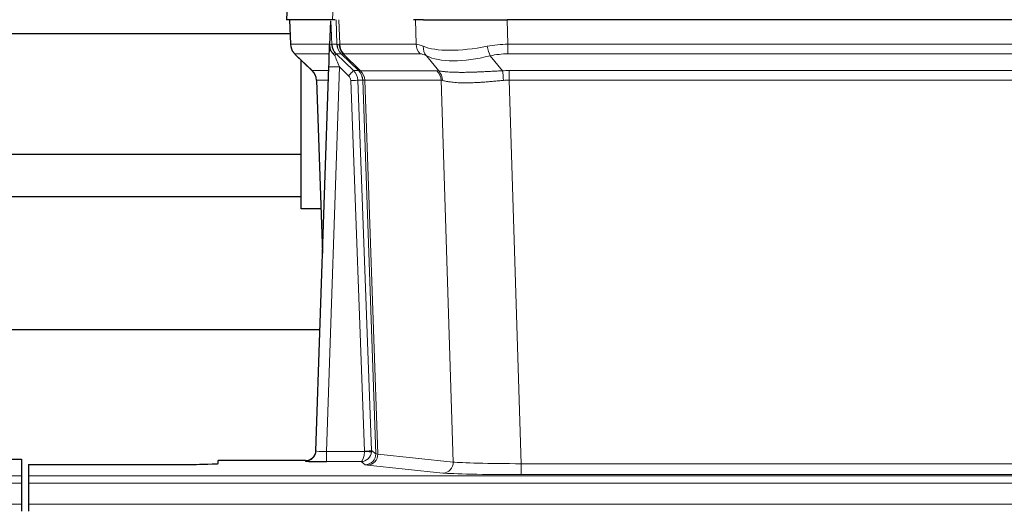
# Model space of a CAD drawing. Header units: inches. Extents: x 0 to 29700, y -16 to 21000.
# Tile 112 of 213: x 6007 to 6287, y 16930 to 17068. Entities that reach past the tile are written whole.
import ezdxf

# ---------------------------------------------------------------- set-up
doc = ezdxf.new("R2010")
doc.units = ezdxf.units.IN
doc.layers.add('1', color=7, linetype='Continuous', true_color=0xffffff)

msp = doc.modelspace()

# ---------------------------------------------------------------- linework, layer by layer
at = {"layer": '1', "color": 2, "linetype": 'Continuous', "lineweight": 25}
for p, q in [((6082.969, 17075.454), (6082.588, 17068.295)), ((6095.722, 17068.295), (6082.605, 17068.295)), ((6083.529, 17068.295), (6083.777, 17061.285)), ((6095.142, 17067.864), (6094.915, 17061.134)), ((6096.507, 17068.295), (6095.722, 17068.295)), ((6121.656, 17068.295), (6118.761, 17068.295)), ((6121.656, 17068.295), (6145.515, 17068.295)), ((6360.738, 17068.295), (6145.515, 17068.295)), ((5981.261, 17064.4), (6083.666, 17064.4)), ((6094.915, 17061.134), (6094.914, 17061.084)), ((6085.19, 17058.28), (6089.979, 17053.722)), ((6086.827, 17014.4), (6086.827, 17056.721)), ((6091.017, 16945.44), (6094.706, 17054.817)), ((6091.139, 17051.066), (6092.918, 17001.792)), ((6086.827, 17029.9), (5981.261, 17029.9)), ((5981.261, 17017.9), (6086.827, 17017.9)), ((6092.463, 17014.4), (6086.827, 17014.4)), ((6092.146, 16979.908), (5924.055, 16979.908)), ((6091.01, 16945.306), (6091.017, 16945.44)), ((5999.169, 16943.093), (6007.127, 16943.093)), ((6007.127, 16943.093), (6007.127, 16938.32)), ((6009.127, 16941.594), (6009.127, 16938.32)), ((6009.127, 16941.594), (6053.127, 16941.594)), ((6088.029, 16942.674), (6063.127, 16942.674)), ((6063.127, 16941.856), (6063.127, 16942.674)), ((6007.127, 16938.32), (6007.127, 16936.251)), ((6009.127, 16938.32), (6009.127, 16936.251)), ((6007.127, 16936.251), (6007.127, 16930.225)), ((6009.127, 16936.251), (6009.127, 16930.225)), ((6007.127, 16930.225), (6007.127, 16928.295)), ((6009.127, 16930.225), (6009.127, 16928.295))]:
    msp.add_line(p, q, dxfattribs=at)
at = {"layer": '1', "color": 110, "linetype": 'Continuous', "lineweight": 13}
for p, q in [((6082.985, 17075.452), (6082.605, 17068.295)), ((6095.722, 17068.295), (6096.096, 17075.452)), ((6083.545, 17068.295), (6083.793, 17061.301)), ((6096.991, 17061.301), (6096.748, 17068.295)), ((6097.533, 17068.295), (6097.776, 17061.301)), ((6119.524, 17061.301), (6119.333, 17068.295)), ((6145.515, 17068.295), (6145.706, 17061.301)), ((6083.793, 17061.301), (6094.921, 17061.301)), ((6095.53, 17061.301), (6096.991, 17061.301)), ((6097.776, 17061.301), (6119.524, 17061.301)), ((6145.706, 17058.563), (6145.706, 17061.301)), ((6145.706, 17061.301), (6360.547, 17061.301)), ((6094.831, 17058.563), (6085.011, 17058.563)), ((6085.106, 17058.371), (6089.919, 17053.79)), ((6098.21, 17058.563), (6096.775, 17058.563)), ((6096.775, 17058.563), (6101.702, 17053.813)), ((6103.139, 17053.807), (6098.247, 17058.551)), ((6098.793, 17058.551), (6103.739, 17053.755)), ((6120.707, 17058.563), (6098.959, 17058.563)), ((6125.976, 17053.687), (6122.483, 17058.004)), ((6140.682, 17058.004), (6144.135, 17053.736)), ((6360.547, 17058.563), (6145.706, 17058.563)), ((6089.932, 17053.813), (6094.672, 17053.813)), ((6097.704, 17054.82), (6094.01, 16945.279)), ((6100.314, 17052.305), (6097.704, 17054.82)), ((6101.702, 17053.813), (6103.114, 17053.813)), ((6103.739, 17053.755), (6125.473, 17053.755)), ((6146.048, 17051.075), (6146.048, 17053.813)), ((6146.048, 17053.813), (6360.205, 17053.813)), ((6094.58, 17051.078), (6091.15, 17051.078)), ((6091.15, 17051.078), (6092.924, 17001.965)), ((6104.816, 16945.375), (6100.925, 17050.937)), ((6102.923, 17051.078), (6106.814, 16945.516)), ((6104.332, 17051.078), (6102.923, 17051.078)), ((6108.042, 16944.618), (6104.332, 17051.078)), ((6104.915, 17051.034), (6108.628, 16944.505)), ((6126.655, 17051.034), (6104.921, 17051.034)), ((6130.113, 16942.258), (6126.655, 17051.034)), ((6146.048, 17051.075), (6149.522, 16941.789)), ((6360.205, 17051.075), (6146.048, 17051.075)), ((6094.01, 16945.279), (6104.815, 16945.279)), ((6094.01, 16945.279), (6094.01, 16942.385)), ((6106.814, 16945.516), (6108.042, 16944.618)), ((6108.628, 16944.505), (6130.113, 16942.258)), ((6088.019, 16942.542), (6088.029, 16942.674)), ((6094.01, 16942.385), (6103.852, 16942.385)), ((6105.046, 16941.513), (6103.852, 16942.385)), ((6127.204, 16939.141), (6105.719, 16941.388)), ((6149.522, 16941.789), (6149.522, 16938.685)), ((6149.522, 16941.789), (6356.732, 16941.789)), ((5519.127, 16938.32), (6007.127, 16938.32)), ((6009.127, 16938.32), (6497.127, 16938.32)), ((6356.732, 16938.685), (6149.522, 16938.685)), ((5519.127, 16936.251), (6007.127, 16936.251)), ((6009.127, 16936.251), (6497.127, 16936.251)), ((5519.127, 16930.225), (6007.127, 16930.225)), ((6009.127, 16930.225), (6497.127, 16930.225))]:
    msp.add_line(p, q, dxfattribs=at)
for centre, major_axis, ratio, start_param, end_param in [((6087.788, 17061.44), (0, 4), 0.9993908, 1.6057029, 2.3736478), ((6093.532, 17061.231), (-1.999, -0.077), 0.1036431, 2.3309857, 3.1065184), ((6094.8, 17057.779), (-1.583, -1.222), 0.0276319, 2.3426468, 3.1139303), ((6099.552, 17061.44), (-3.533, 1.889), 0.9978057, 1.1483024, 1.2948027), ((6100.987, 17061.44), (0, 4), 0.9993908, 1.6057029, 2.3736478), ((6124.786, 17038.44), (-27.808, 22.856), 0.0163197, 6.2307105, 6.2626907), ((6101.024, 17061.429), (1.703, 3.619), 0.9971774, 2.0444506, 2.8128075), ((6123.636, 17071.53), (26.658, 10.191), 0.0473724, 3.1922144, 3.3375655), ((6124.786, 17038.44), (-27.661, 22.629), 0.117212, 6.1415193, 6.1734995), ((6101.489, 17061.429), (-0.603, 3.954), 0.9772749, 1.4578558, 2.2262127), ((6101.655, 17061.44), (0, 4), 0.9702957, 1.6057029, 2.3736478), ((6123.403, 17061.44), (0, 4), 0.9702957, 1.6057029, 2.3736478), ((6146.355, 17038.44), (-27.492, 22.639), 0.1155218, 5.9182109, 6.1390417), ((6125.179, 17060.882), (1.736, 3.604), 0.8689501, 2.008197, 2.795133), ((6145.452, 17071.53), (26.677, 8.186), 0.3267204, 3.5164364, 4.4002733), ((6146.355, 17038.44), (-26.983, 1.545), 0.8452785, 4.7847941, 5.0056249), ((6140.682, 17060.882), (-0.881, 3.902), 0.2224052, 1.5615969, 2.3485329), ((6108.827, 17035.563), (-23.826, 22.997), 0.016839, 6.265741, 6.3949638), ((6095.386, 17057.124), (-1.388, -1.44), 0.0242285, 2.3413968, 3.1173399), ((6097.704, 17054.89), (-1.856, 4.567), 0.0053314, 0.7881854, 1.5839148), ((6122.009, 17035.563), (-23.81, 22.996), 0.0168486, 6.2337622, 6.2657424), ((6123.636, 17071.53), (25.449, 12.923), 0.0600246, 3.1865743, 3.3319254), ((6122.09, 17035.563), (-23.636, 22.829), 0.1185163, 6.1610868, 6.193067), ((6143.659, 17035.563), (-23.46, 22.829), 0.1194803, 5.9401815, 6.1610123), ((6145.452, 17071.53), (25.873, 10.634), 0.4068526, 3.4799804, 4.3638173), ((6146.355, 17035.563), (-16.721, 16.271), 0.9721633, 5.498263, 5.7190939), ((6114.8, 17029.796), (-24.879, 24.014), 0.016827, 6.2657537, 6.3097783), ((6087.155, 17050.936), (0, -4), 0.9993908, 1.606401, 2.3736478), ((6097.704, 17054.716), (2.998, -0.101), 0.0348797, 1.5719726, 3.1427689), ((6100.314, 17052.375), (-1.388, -1.44), 0.0242285, 1.5456675, 3.1173399), ((6098.925, 17050.936), (-2.83, 2.828), 0.9993905, 3.9625957, 4.7298424), ((6100.337, 17050.936), (0, -4), 0.9993908, 1.606401, 2.3736478), ((6127.951, 17029.796), (-24.848, 24.014), 0.0168509, 6.2432976, 6.2657509), ((6100.362, 17050.93), (-1.442, -3.731), 0.998056, 1.9750302, 2.7420583), ((6101.037, 17050.877), (-0.019, -4), 0.9702844, 1.6145674, 2.378208), ((6101.043, 17050.877), (0, -4), 0.9702957, 1.6100662, 2.3736478), ((6122.777, 17050.877), (0, -4), 0.9702957, 1.6100662, 2.3736478), ((6149.539, 17029.645), (-24.592, 23.931), 0.1189226, 6.0865623, 6.1615802), ((6123.28, 17050.809), (-0.926, -3.891), 0.9457602, 1.8333412, 2.5978993), ((6146.837, 17029.813), (-17.528, 16.98), 0.9676454, 5.4983426, 5.5781901), ((6144.135, 17050.859), (0.32, -3.987), 0.0824896, 1.6016287, 2.3703401), ((6098.925, 17050.866), (-1.703, 1.052), 0.998638, 3.7311375, 4.4983842), ((6100.925, 17051.007), (-1.999, -0.074), 0.0348758, 1.5695108, 3.106687), ((6125.174, 17026.919), (-20.849, 24.157), 0.0182438, 6.248525, 6.2709784), ((6146.843, 17026.768), (-20.559, 24.143), 0.1188179, 6.1116391, 6.1866571), ((6146.837, 17026.935), (-2.819, 24.028), 0.8253154, 6.1813941, 6.2612416), ((6088.019, 16945.541), (-2.991, 0.235), 0.9996552, 1.6492063, 3.1415821), ((6094.022, 16945.541), (3.005, 0.103), 0.0869619, 3.134501, 4.7052973), ((6103.852, 16945.384), (0.028, 3), 0.3214645, 3.1707908, 4.6805006), ((6103.852, 16945.384), (0.98, 2.84), 0.9849493, 3.4786225, 4.9883323), ((6103.816, 16945.34), (-0.605, 0.799), 0.9977271, 4.0039134, 4.0996791), ((6104.815, 16945.349), (1.997, -0.118), 0.0348391, 4.7144422, 6.2458161), ((6104.816, 16945.445), (1.999, 0.074), 0.0348758, 4.7111034, 6.2482796), ((6105.046, 16944.512), (-1.769, -2.423), 0.9990158, 0.6312732, 2.2367485), ((6105.719, 16944.387), (-0.312, -2.984), 0.969741, 0.1074293, 1.71115), ((6103.816, 16945.41), (-0.383, 2.976), 0.9995822, 4.5238521, 4.6196176), ((6128.045, 16944.533), (-20.016, 0.105), 0.0266879, 0.0359631, 0.2452873), ((6128.045, 16941.534), (-23.014, 0), 0.0261612, 0.0358052, 0.2451294), ((6127.204, 16942.14), (-0.312, -2.984), 0.969741, 0.1074293, 1.71115), ((6149.528, 16942.286), (-20.013, 0.095), 0.0248544, 0.2452138, 1.5705958), ((6149.528, 16939.287), (23.012, 0), 0.0261647, 3.3867297, 4.7121117)]:
    msp.add_ellipse(centre, major_axis=major_axis, ratio=ratio, start_param=start_param, end_param=end_param, dxfattribs=at)
at = {"layer": '1', "color": 2, "linetype": 'Continuous', "lineweight": 25}
for centre, major_axis, ratio, start_param, end_param in [((6094.706, 17054.991), (0.227, 6.726), 0.0008736, 4.686473, 5.8457525), ((6087.143, 17050.913), (3.886, 0.947), 0.998973, 6.0801535, 6.8477658), ((6112.023, 17026.919), (-20.882, 24.158), 0.0154016, 6.2674704, 6.3114951), ((6088.03, 16945.678), (0.15, 3), 0.998739, 3.1914798, 4.7286497), ((6053.127, 16941.856), (-10, 0), 0.0261859, 1.5707963, 3.1415927), ((6094.022, 16942.542), (6.003, 0), 0.0262109, 3.1395311, 4.7103274)]:
    msp.add_ellipse(centre, major_axis=major_axis, ratio=ratio, start_param=start_param, end_param=end_param, dxfattribs=at)
msp.add_open_spline([(6095.142, 17067.864), (6095.18, 17067.868), (6095.238, 17067.875), (6095.262, 17067.883), (6095.266, 17067.886)], degree=3, dxfattribs=at)
at = {"layer": '1', "color": 110, "linetype": 'Continuous', "lineweight": 13}
for points, knots in [([(6095.266, 17067.886), (6095.272, 17067.751), (6095.278, 17067.616), (6095.289, 17067.344), (6095.295, 17067.208), (6095.312, 17066.8), (6095.323, 17066.527), (6095.346, 17065.98), (6095.357, 17065.706), (6095.379, 17065.157), (6095.39, 17064.883), (6095.412, 17064.333), (6095.422, 17064.058), (6095.444, 17063.507), (6095.455, 17063.232), (6095.487, 17062.405), (6095.509, 17061.853), (6095.53, 17061.301)], [0, 0, 0, 0, 0.0625, 0.0625, 0.125, 0.125, 0.25, 0.25, 0.375, 0.375, 0.5, 0.5, 0.625, 0.625, 0.75, 0.75, 1, 1, 1, 1]), ([(6125.976, 17053.687), (6126.122, 17053.667), (6126.286, 17053.644), (6126.651, 17053.598), (6126.852, 17053.574), (6127.126, 17053.544), (6127.182, 17053.538), (6127.296, 17053.526), (6127.354, 17053.52), (6127.532, 17053.502), (6127.655, 17053.49), (6128.034, 17053.456), (6128.304, 17053.435), (6128.874, 17053.395), (6129.175, 17053.377), (6129.81, 17053.346), (6130.143, 17053.333), (6130.668, 17053.317), (6130.847, 17053.312), (6131.121, 17053.306), (6131.214, 17053.304), (6131.355, 17053.302), (6131.402, 17053.301), (6131.496, 17053.299), (6131.923, 17053.293), (6132.365, 17053.291), (6133.171, 17053.293), (6134, 17053.301), (6134.873, 17053.321), (6135.767, 17053.346), (6136.225, 17053.361), (6136.812, 17053.384), (6136.93, 17053.388), (6137.167, 17053.398), (6137.287, 17053.403), (6137.646, 17053.418), (6137.887, 17053.428), (6138.612, 17053.461), (6139.099, 17053.485), (6140.083, 17053.534), (6140.58, 17053.56), (6141.581, 17053.612), (6142.085, 17053.638), (6143.104, 17053.689), (6143.617, 17053.713), (6144.135, 17053.736)], [0, 0, 0, 0, 0.0625, 0.0625, 0.125, 0.125, 0.140625, 0.140625, 0.15625, 0.15625, 0.1875, 0.1875, 0.25, 0.25, 0.3125, 0.3125, 0.375, 0.375, 0.40625, 0.40625, 0.421875, 0.421875, 0.4296875, 0.4296875, 0.4375, 0.5, 0.5, 0.5625, 0.625, 0.625, 0.6875, 0.6875, 0.703125, 0.703125, 0.71875, 0.71875, 0.75, 0.75, 0.8125, 0.8125, 0.875, 0.875, 0.9375, 0.9375, 1, 1, 1, 1]), ([(6104.915, 17051.034), (6104.764, 17051.033), (6104.642, 17051.036), (6104.454, 17051.049), (6104.389, 17051.06), (6104.353, 17051.074)], [0, 0, 0, 0, 0.5, 0.5, 1, 1, 1, 1]), ([(6144.454, 17051.008), (6143.965, 17050.964), (6143.481, 17050.919), (6142.522, 17050.83), (6142.046, 17050.785), (6141.104, 17050.7), (6140.637, 17050.659), (6139.712, 17050.581), (6139.253, 17050.545), (6138.572, 17050.495), (6138.346, 17050.479), (6138.008, 17050.456), (6137.896, 17050.449), (6137.673, 17050.435), (6137.562, 17050.428), (6137.01, 17050.395), (6136.579, 17050.372), (6135.736, 17050.336), (6134.911, 17050.308), (6134.125, 17050.298), (6133.359, 17050.296), (6132.985, 17050.3), (6132.576, 17050.31), (6132.531, 17050.311), (6132.441, 17050.313), (6132.395, 17050.314), (6132.261, 17050.318), (6131.995, 17050.327), (6131.737, 17050.338), (6131.233, 17050.364), (6130.91, 17050.385), (6130.294, 17050.435), (6129.999, 17050.463), (6129.439, 17050.527), (6129.173, 17050.562), (6128.795, 17050.618), (6128.672, 17050.637), (6128.494, 17050.667), (6128.436, 17050.677), (6128.32, 17050.697), (6128.264, 17050.708), (6127.986, 17050.76), (6127.781, 17050.802), (6127.403, 17050.888), (6127.23, 17050.932), (6127.075, 17050.974)], [0, 0, 0, 0, 0.0625, 0.0625, 0.125, 0.125, 0.1875, 0.1875, 0.25, 0.25, 0.28125, 0.28125, 0.296875, 0.296875, 0.3125, 0.3125, 0.375, 0.375, 0.4375, 0.5, 0.5, 0.5625, 0.5625, 0.5703125, 0.5703125, 0.578125, 0.578125, 0.59375, 0.625, 0.625, 0.6875, 0.6875, 0.75, 0.75, 0.8125, 0.8125, 0.84375, 0.84375, 0.859375, 0.859375, 0.875, 0.875, 0.9375, 0.9375, 1, 1, 1, 1])]:
    msp.add_open_spline(points, degree=3, knots=knots, dxfattribs=at)
at = {"layer": '1', "color": 2, "linetype": 'Continuous', "lineweight": 25}
for points, knots in [([(6083.79, 17061.249), (6083.787, 17061.217), (6083.766, 17060.889), (6083.913, 17060.326), (6084.154, 17059.682), (6084.397, 17059.256), (6084.569, 17059.002), (6084.668, 17058.866), (6084.709, 17058.815)], [0, 0, 0, 0, 0.0267984, 0.2769207, 0.4859555, 0.6569382, 0.8419831, 1, 1, 1, 1]), ([(6094.914, 17061.084), (6094.91, 17060.964), (6094.912, 17060.726), (6094.937, 17060.492), (6094.965, 17060.319), (6094.976, 17060.262), (6094.995, 17060.176), (6095.001, 17060.147), (6095.015, 17060.09), (6095.023, 17060.062), (6095.061, 17059.922), (6095.098, 17059.814), (6095.184, 17059.604), (6095.233, 17059.502), (6095.302, 17059.379), (6095.317, 17059.354), (6095.346, 17059.306), (6095.361, 17059.282), (6095.407, 17059.21), (6095.439, 17059.164), (6095.507, 17059.073), (6095.541, 17059.029), (6095.614, 17058.942), (6095.651, 17058.9), (6095.709, 17058.837), (6095.729, 17058.816), (6095.768, 17058.774), (6095.788, 17058.753), (6095.829, 17058.711), (6095.849, 17058.69), (6095.889, 17058.646), (6095.909, 17058.624), (6095.928, 17058.6)], [0, 0, 0, 0, 0.125, 0.25, 0.25, 0.3125, 0.3125, 0.34375, 0.34375, 0.375, 0.375, 0.5, 0.5, 0.625, 0.625, 0.65625, 0.65625, 0.6875, 0.6875, 0.75, 0.75, 0.8125, 0.8125, 0.875, 0.875, 0.90625, 0.90625, 0.9375, 0.9375, 0.96875, 0.96875, 1, 1, 1, 1]), ([(6095.53, 17061.301), (6095.532, 17061.247), (6095.535, 17061.193), (6095.544, 17061.086), (6095.55, 17061.033), (6095.569, 17060.877), (6095.586, 17060.775), (6095.628, 17060.575), (6095.652, 17060.476), (6095.708, 17060.282), (6095.74, 17060.186), (6095.793, 17060.043), (6095.812, 17059.995), (6095.851, 17059.9), (6095.872, 17059.853), (6095.936, 17059.713), (6095.983, 17059.622), (6096.084, 17059.44), (6096.138, 17059.351), (6096.254, 17059.174), (6096.316, 17059.086), (6096.383, 17058.999)], [0, 0, 0, 0, 0.0625, 0.0625, 0.125, 0.125, 0.25, 0.25, 0.375, 0.375, 0.5, 0.5, 0.5625, 0.5625, 0.625, 0.625, 0.75, 0.75, 0.875, 0.875, 1, 1, 1, 1]), ([(6095.928, 17058.6), (6095.998, 17058.513), (6096.071, 17058.428), (6096.184, 17058.304), (6096.222, 17058.263), (6096.299, 17058.183), (6096.339, 17058.143), (6096.378, 17058.103)], [0, 0, 0, 0, 0.5, 0.5, 0.75, 0.75, 1, 1, 1, 1])]:
    msp.add_open_spline(points, degree=3, knots=knots, dxfattribs=at)
at = {"layer": '1', "color": 110, "linetype": 'Continuous', "lineweight": 13}
msp.add_open_spline([(6103.139, 17053.807), (6103.174, 17053.795), (6103.309, 17053.775), (6103.57, 17053.761), (6103.734, 17053.755)], degree=3, dxfattribs=at)
for points, weights in [([(6103.734, 17053.755), (6103.736, 17053.755), (6103.739, 17053.755)], [0.500000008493, 0.499999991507, 0.500000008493]), ([(6104.921, 17051.034), (6104.918, 17051.034), (6104.915, 17051.034)], [0.500000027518, 0.499999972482, 0.500000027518])]:
    msp.add_rational_spline(points, weights, degree=2, dxfattribs=at)

doc.saveas('drawing.dxf')
